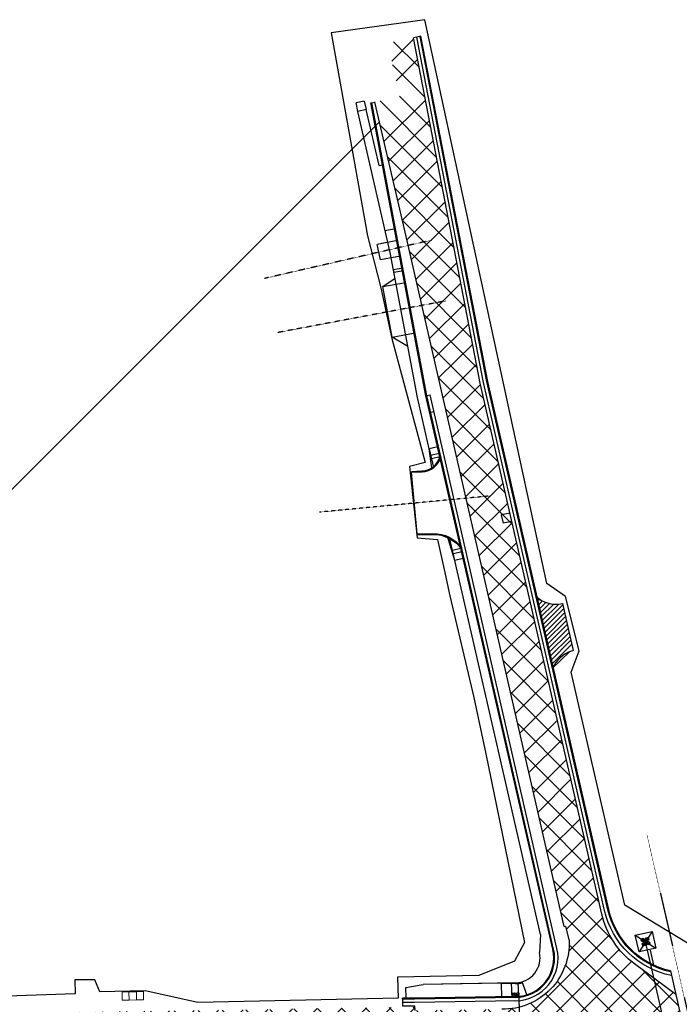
# Model space of a CAD drawing. Header units: feet. Extents: x 2474618 to 2487557, y 495207 to 504443.
# Tile 50 of 158: x 2477404 to 2477789, y 500099 to 500673. Entities that reach past the tile are written whole.
import ezdxf

# ---------------------------------------------------------------- set-up
doc = ezdxf.new("R2010")
doc.units = ezdxf.units.FT
doc.header["$MEASUREMENT"] = 0
for name, pattern in [('constlimit', [0]), ('DGN Style 3', [25.340844, 18.100603, -7.240241]), ('DGN Style 4', [0.027369, 0.013684, -0.006842, 0, -0.006842]), ('OhDOT_USTN7', [0.221, 0.11, -0.028, 0.055, -0.028]), ('rr', [0]), ('rr2', [0])]:
    doc.linetypes.add(name, pattern=pattern)
doc.layers.add('_CIVIL_CONSTRUCTION (Construction)', color=7, linetype='Continuous', lineweight=0)
for name, color, linetype in [('BR_P_Gen_Hatch', 253, 'Continuous'), ('GE_P_Driveway_CL', 7, 'OhDOT_USTN7'), ('PV_P_Curb', 120, 'Continuous'), ('PV_P_Curb_Ramp', 120, 'Continuous'), ('PV_P_Drive', 230, 'Continuous'), ('PV_P_EOP', 7, 'Continuous'), ('PV_P_Saw_Cut_Line', 62, 'Continuous'), ('PV_P_Walk', 231, 'Continuous'), ('RD_P_Cells', 7, 'Continuous'), ('RD_P_RR_2', 6, 'rr2'), ('RD_X_RR_1', 6, 'rr'), ('RD_X_RR_Cells', 1, 'Continuous'), ('RW_P_Const_Limits', 120, 'constlimit')]:
    doc.layers.add(name, color=color, linetype=linetype)

# ---------------------------------------------------------------- blocks, each defined once
blk = doc.blocks.new('*U816')
at = {"layer": 'RD_P_RR_2', "linetype": 'DGN Style 3'}
for p, q in [((-5, 5), (5, 5)), ((-5, -5), (-5, 5)), ((-5, 5), (5, -5)), ((5, 5), (-5, -5)), ((5, 5), (5, -5)), ((5, -5), (-5, -5))]:
    blk.add_line(p, q, dxfattribs=at)
at = {"layer": 'RD_P_RR_2'}
for p, q in [((-1.25, 0.25), (-1.25, -0.25)), ((-0.25, 1.25), (0.25, 1.25)), ((1.25, 0.25), (1.25, -0.25)), ((0.25, -1.25), (-0.25, -1.25))]:
    blk.add_line(p, q, dxfattribs=at)
for centre, radius in [((-1.25, 1.25), 1), ((-1.25, 1.25), 0.8), ((1.25, 1.25), 1), ((1.25, 1.25), 0.8), ((-1.25, -1.25), 1), ((-1.25, -1.25), 0.8), ((1.25, -1.25), 1), ((1.25, -1.25), 0.8)]:
    blk.add_circle(centre, radius, dxfattribs=at)

msp = doc.modelspace()

# ---------------------------------------------------------------- hatches: boundary and pattern name
at = {"layer": 'BR_P_Gen_Hatch', "transparency": 33554508}
h = msp.add_hatch(dxfattribs=at)
h.set_pattern_fill('CROSSHATCH', color=256, scale=0.01, style=0, pattern_type=2)
h.set_pattern_definition([(315, (49541671.841, 9995975.186), (7.0710678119, 7.0710678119), []), (45, (49541671.841, 9995975.186), (-7.0710678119, 7.0710678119), [])])
edge = h.paths.add_edge_path(flags=17)
edge.add_line((2477179.0892, 500092.7061), (2477179.2106, 500090.9326))
edge.add_line((2477179.2106, 500090.9326), (2477180.3597, 500090.9186))
edge.add_line((2477180.3597, 500090.9186), (2477214.6515, 500091.3367))
edge.add_line((2477214.6515, 500091.3367), (2477264.7707, 500092.2851))
edge.add_line((2477264.7707, 500092.2851), (2477314.7329, 500092.8826))
edge.add_line((2477314.7329, 500092.8826), (2477325.9368, 500093.0081))
edge.add_line((2477325.9368, 500093.0081), (2477325.9697, 500090.873))
edge.add_line((2477325.9697, 500090.873), (2477352.0578, 500091.2755))
edge.add_line((2477352.0578, 500091.2755), (2477352.0266, 500093.3002))
edge.add_line((2477352.0266, 500093.3002), (2477356.4614, 500093.3499))
edge.add_line((2477356.4614, 500093.3499), (2477634.4763, 500097.6398))
edge.add_line((2477634.4763, 500097.6398), (2477634.5072, 500095.6339))
edge.add_line((2477634.5072, 500095.6339), (2477685.3023, 500096.4177))
edge.add_arc((2477686.1164, 500134.8607), 38.4516, 268.7869409, 362.8476085)
edge.add_line((2477724.5204, 500136.7709), (2477722.6647, 500144.8749))
edge.add_line((2477722.6647, 500144.8749), (2477721.6949, 500144.6298))
edge.add_line((2477721.6949, 500144.6298), (2477628.0161, 500553.7209))
edge.add_line((2477628.0161, 500553.7209), (2477611.1915, 500625.3747))
edge.add_line((2477611.1915, 500625.3747), (2477625.6978, 500628.6023))
edge.add_line((2477625.6978, 500628.6023), (2477618.7392, 500659.8781))
edge.add_line((2477618.7392, 500659.8781), (2477633.7462, 500662.7851))
edge.add_line((2477633.7462, 500662.7851), (2477672.7437, 500461.4671))
edge.add_line((2477672.7437, 500461.4671), (2477743.6436, 500151.8504))
edge.add_arc((2477792.3821, 500163.0111), 50, 192.8979291, 233.549493)
edge.add_line((2477762.6757, 500122.7926), (2477786.6996, 500105.0479))
edge.add_line((2477786.6996, 500105.0479), (2477800.917, 500042.1951))
edge.add_line((2477800.917, 500042.1951), (2477767.8405, 500041.6847))
edge.add_line((2477767.8405, 500041.6847), (2477783.3966, 499973.7762))
edge.add_line((2477783.3966, 499973.7762), (2477796.2692, 499977.1435))
edge.add_line((2477796.2692, 499977.1435), (2477796.061, 499973.9224))
edge.add_line((2477796.061, 499973.9224), (2477796.1527, 499973.0784))
edge.add_line((2477796.1527, 499973.0784), (2477796.525, 499970.5269))
edge.add_line((2477796.525, 499970.5269), (2477797.0131, 499967.6646))
edge.add_line((2477797.0131, 499967.6646), (2477803.1151, 499941.1471))
edge.add_line((2477803.1151, 499941.1471), (2477805.7422, 499928.4721))
edge.add_line((2477805.7422, 499928.4721), (2477828.5676, 499830.0719))
edge.add_line((2477828.5676, 499830.0719), (2477839.6522, 499781.6995))
edge.add_line((2477839.6522, 499781.6995), (2477841.6197, 499773.1792))
edge.add_line((2477841.6197, 499773.1792), (2477842.3491, 499770.3244))
edge.add_line((2477842.3491, 499770.3244), (2477842.7087, 499770.3632))
edge.add_line((2477842.7087, 499770.3632), (2477851.156, 499733.622))
edge.add_line((2477851.156, 499733.622), (2477861.8182, 499685.7787))
edge.add_line((2477861.8182, 499685.7787), (2477873.4055, 499636.2962))
edge.add_line((2477873.4055, 499636.2962), (2477884.6641, 499587.8681))
edge.add_line((2477884.6641, 499587.8681), (2477896.347, 499539.9104))
edge.add_line((2477896.347, 499539.9104), (2477896.9299, 499538.1052))
edge.add_line((2477896.9299, 499538.1052), (2477907.3093, 499490.773))
edge.add_line((2477907.3093, 499490.773), (2477918.4684, 499443.2154))
edge.add_line((2477918.4684, 499443.2154), (2477930.0798, 499393.9713))
edge.add_line((2477930.0798, 499393.9713), (2477941.7733, 499344.9794))
edge.add_line((2477941.7733, 499344.9794), (2477950.8541, 499303.7283))
edge.add_line((2477950.8541, 499303.7283), (2477917.2714, 499296.4445))
edge.add_line((2477917.2714, 499296.4445), (2477904.3705, 499350.773))
edge.add_line((2477904.3705, 499350.773), (2477882.2682, 499448.2788))
edge.add_line((2477882.2682, 499448.2788), (2477870.7277, 499496.9288))
edge.add_line((2477870.7277, 499496.9288), (2477851.2683, 499578.963))
edge.add_line((2477851.2683, 499578.963), (2477791.9281, 499838.0524))
edge.add_line((2477791.9281, 499838.0524), (2477755.2372, 499998.1768))
edge.add_arc((2477702.3627, 499986.5498), 54.1377, 12.4018413, 89.3373836)
edge.add_line((2477702.9888, 500040.684), (2477477.9068, 500037.2108))
edge.add_arc((2477478.7553, 499982.2173), 55, 90.8840421, 181.1182026)
edge.add_line((2477423.7658, 499981.144), (2477424.9659, 499919.6626))
edge.add_line((2477424.9659, 499919.6626), (2477384.7372, 499918.7062))
edge.add_line((2477384.7372, 499918.7062), (2477383.6979, 499971.9515))
edge.add_arc((2477331.7078, 499970.9367), 52, 1.1182026, 90.8751395)
edge.add_line((2477330.9136, 500022.9307), (2477263.3503, 500021.8986))
edge.add_line((2477263.3503, 500021.8986), (2477263.3833, 500019.7382))
edge.add_line((2477263.3833, 500019.7382), (2477215.6351, 500019.0222))
edge.add_line((2477215.6351, 500019.0222), (2477165.7017, 500018.2581))
edge.add_line((2477165.7017, 500018.2581), (2477115.6578, 500017.4138))
edge.add_line((2477115.6578, 500017.4138), (2477065.5514, 500016.6241))
edge.add_line((2477065.5514, 500016.6241), (2477015.6517, 500015.8647))
edge.add_line((2477015.6517, 500015.8647), (2476965.8352, 500015.1422))
edge.add_line((2476965.8352, 500015.1422), (2476915.7272, 500014.3156))
edge.add_line((2476915.7272, 500014.3156), (2476865.7105, 500013.5355))
edge.add_line((2476865.7105, 500013.5355), (2476815.6265, 500012.8723))
edge.add_line((2476815.6265, 500012.8723), (2476765.5426, 500012.1129))
edge.add_line((2476765.5426, 500012.1129), (2476715.9648, 500011.0957))
edge.add_line((2476715.9648, 500011.0957), (2476665.7046, 500010.2034))
edge.add_line((2476665.7046, 500010.2034), (2476615.7921, 500009.6907))
edge.add_line((2476615.7921, 500009.6907), (2476565.8026, 500008.8113))
edge.add_line((2476565.8026, 500008.8113), (2476516.2169, 500008.0679))
edge.add_line((2476516.2169, 500008.0679), (2476499.0918, 500007.6995))
edge.add_line((2476499.0918, 500007.6995), (2476428.8545, 500006.5154))
edge.add_line((2476428.8545, 500006.5154), (2476428.8061, 500004.833))
edge.add_spline(control_points=[(2476428.8061, 500004.833), (2476426.4042, 500004.8658), (2476421.348, 500004.6235), (2476413.4462, 500003.5072), (2476405.5927, 500000.5047), (2476400.7661, 499997.6228), (2476398.4916, 499995.9626)], knot_values=[0, 0, 0, 0, 0.223171, 0.47356051, 0.7405326, 1, 1, 1, 1], degree=3, periodic=0)
edge.add_line((2476398.4916, 499995.9626), (2476398.2487, 499995.8492))
edge.add_spline(control_points=[(2476398.2487, 499995.8492), (2476397.1681, 499995.0584), (2476395.1948, 499993.4742), (2476389.0164, 499987.7383), (2476382.2662, 499975.6452), (2476378.5868, 499964.0333), (2476377.949, 499957.5534)], knot_values=[0, 0, 0, 0, 0.09022161, 0.17110681, 0.5681344, 1, 1, 1, 1], degree=3, periodic=0)
edge.add_line((2476377.949, 499957.5534), (2476353.7081, 499956.9684))
edge.add_line((2476353.7081, 499956.9684), (2476359.239, 499975.1806))
edge.add_arc((2476428.1321, 499954.2582), 72, 153.6242972, 163.1067352, ccw=False)
edge.add_arc((2476361.8355, 499987.1331), 2, 333.6242973, 451.1417379)
edge.add_line((2476361.7956, 499989.1327), (2476342.5296, 499988.7487))
edge.add_arc((2476342.5695, 499986.7491), 2, 91.1417379, 208.0473479)
edge.add_arc((2476277.2601, 499951.9542), 72, 11.9051064, 28.0473479, ccw=False)
edge.add_line((2476347.7114, 499966.8072), (2476349.8055, 499956.8742))
edge.add_line((2476349.8055, 499956.8742), (2476326.2448, 499956.3056))
edge.add_ellipse((2476251.5978, 499938.5523), major_axis=(-46.8232, 60.9395), ratio=0.99809924, start_angle=245.8816396, end_angle=273.6510031)
edge.add_line((2476309.3164, 499989.0723), (2476308.5788, 499989.6417))
edge.add_line((2476308.5788, 499989.6417), (2476305.036, 499992.8928))
edge.add_line((2476305.036, 499992.8928), (2476301.8805, 499995.0112))
edge.add_spline(control_points=[(2476301.8805, 499995.0112), (2476297.9514, 499997.3612), (2476289.861, 500001.0076), (2476280.5725, 500002.1411), (2476275.8352, 500002.4201), (2476275.5161, 500002.4367)], knot_values=[0, 0, 0, 0, 0.48467063, 0.96532742, 1, 1, 1, 1], degree=3, periodic=0)
edge.add_line((2476275.5161, 500002.4367), (2476275.0019, 500003.3437))
edge.add_line((2476275.0019, 500003.3437), (2476273.5057, 500003.8452))
edge.add_line((2476273.5057, 500003.8452), (2476266.0597, 500004.0502))
edge.add_line((2476266.0597, 500004.0502), (2476240.9985, 500003.8259))
edge.add_line((2476240.9985, 500003.8259), (2476215.9325, 500003.5135))
edge.add_line((2476215.9325, 500003.5135), (2476190.5205, 500003.0474))
edge.add_line((2476190.5205, 500003.0474), (2476165.7989, 500002.759))
edge.add_line((2476165.7989, 500002.759), (2476140.9427, 500002.3665))
edge.add_line((2476140.9427, 500002.3665), (2476116.0305, 500002.0461))
edge.add_line((2476116.0305, 500002.0461), (2476090.8603, 500001.5736))
edge.add_line((2476090.8603, 500001.5736), (2476065.9914, 500001.258))
edge.add_line((2476065.9914, 500001.258), (2476041.0231, 500000.8335))
edge.add_line((2476041.0231, 500000.8335), (2476015.9154, 500000.4314))
edge.add_line((2476015.9154, 500000.4314), (2475990.9952, 500000.0805))
edge.add_line((2475990.9952, 500000.0805), (2475940.9881, 499999.318))
edge.add_line((2475940.9881, 499999.318), (2475918.3795, 499998.8102))
edge.add_line((2475918.3795, 499998.8102), (2475890.9746, 499998.5122))
edge.add_line((2475890.9746, 499998.5122), (2475871.4034, 499998.155))
edge.add_line((2475871.4034, 499998.155), (2475871.2604, 500007.4186))
edge.add_line((2475871.2604, 500007.4186), (2475763.4205, 500005.7545))
edge.add_line((2475763.4205, 500005.7545), (2475762.2939, 500078.7662))
edge.add_line((2475762.2939, 500078.7662), (2475764.6737, 500078.8045))
edge.add_line((2475764.6737, 500078.8045), (2475789.9048, 500079.2531))
edge.add_line((2475789.9048, 500079.2531), (2475814.4662, 500079.4709))
edge.add_line((2475814.4662, 500079.4709), (2475839.4409, 500079.9627))
edge.add_line((2475839.4409, 500079.9627), (2475864.5918, 500080.2655))
edge.add_line((2475864.5918, 500080.2655), (2475889.5825, 500080.5298))
edge.add_line((2475889.5825, 500080.5298), (2475914.5989, 500080.9592))
edge.add_line((2475914.5989, 500080.9592), (2475939.5832, 500081.1802))
edge.add_line((2475939.5832, 500081.1802), (2475964.6428, 500081.0825))
edge.add_line((2475964.6428, 500081.0825), (2475989.5758, 500079.8794))
edge.add_line((2475989.5758, 500079.8794), (2476014.6515, 500078.5466))
edge.add_line((2476014.6515, 500078.5466), (2476039.6278, 500077.1977))
edge.add_line((2476039.6278, 500077.1977), (2476064.673, 500076.0715))
edge.add_line((2476064.673, 500076.0715), (2476089.7101, 500074.9566))
edge.add_line((2476089.7101, 500074.9566), (2476104.3601, 500074.4151))
edge.add_line((2476104.3601, 500074.4151), (2476114.632, 500074.2693))
edge.add_line((2476114.632, 500074.2693), (2476139.6659, 500074.6138))
edge.add_line((2476139.6659, 500074.6138), (2476164.5654, 500075.1712))
edge.add_line((2476164.5654, 500075.1712), (2476189.7291, 500075.6646))
edge.add_line((2476189.7291, 500075.6646), (2476214.747, 500076.0844))
edge.add_line((2476214.747, 500076.0844), (2476239.733, 500076.5746))
edge.add_line((2476239.733, 500076.5746), (2476264.7493, 500076.8389))
edge.add_line((2476264.7493, 500076.8389), (2476289.692, 500077.1929))
edge.add_line((2476289.692, 500077.1929), (2476314.7692, 500077.5614))
edge.add_line((2476314.7692, 500077.5614), (2476339.5741, 500077.8065))
edge.add_line((2476339.5741, 500077.8065), (2476364.5488, 500078.428))
edge.add_line((2476364.5488, 500078.428), (2476389.6709, 500078.7388))
edge.add_line((2476389.6709, 500078.7388), (2476414.668, 500078.9086))
edge.add_line((2476414.668, 500078.9086), (2476439.6171, 500079.1217))
edge.add_line((2476439.6171, 500079.1217), (2476464.5838, 500079.5302))
edge.add_line((2476464.5838, 500079.5302), (2476489.3342, 500080.0989))
edge.add_line((2476489.3342, 500080.0989), (2476514.8071, 500080.6051))
edge.add_line((2476514.8071, 500080.6051), (2476554.9877, 500081.4526))
edge.add_line((2476554.9877, 500081.4526), (2476564.6845, 500082.268))
edge.add_line((2476564.6845, 500082.268), (2476615.092, 500083.6344))
edge.add_line((2476615.092, 500083.6344), (2476650.449, 500083.1451))
edge.add_line((2476650.449, 500083.1451), (2476654.3403, 500082.8671))
edge.add_line((2476654.3403, 500082.8671), (2476715.6087, 500083.8259))
edge.add_line((2476715.6087, 500083.8259), (2476764.6471, 500084.6213))
edge.add_line((2476764.6471, 500084.6213), (2476815.0578, 500085.0025))
edge.add_line((2476815.0578, 500085.0025), (2476864.8807, 500085.8035))
edge.add_line((2476864.8807, 500085.8035), (2476914.7196, 500086.6461))
edge.add_line((2476914.7196, 500086.6461), (2476964.8292, 500087.3606))
edge.add_line((2476964.8292, 500087.3606), (2477000.0728, 500088.04))
edge.add_line((2477000.0728, 500088.04), (2477064.6783, 500089.0026))
edge.add_line((2477064.6783, 500089.0026), (2477085.1275, 500089.653))
edge.add_line((2477085.1275, 500089.653), (2477085.8472, 500091.4286))
edge.add_arc((2477087.0772, 500125.7255), 34.3189, 267.9459991, 278.0273174)
edge.add_line((2477091.8697, 500091.7428), (2477176.1228, 500092.8625))
edge.add_spline(control_points=[(2477176.1228, 500092.8625), (2477177.1016, 500092.7749), (2477178.09, 500092.7225), (2477179.0892, 500092.7061)], knot_values=[0, 0, 0, 0, 1, 1, 1, 1], degree=3, periodic=0)
at = {"layer": 'BR_P_Gen_Hatch'}
h = msp.add_hatch(dxfattribs=at)
h.set_pattern_fill('HATCH', color=256, scale=0.01, style=0, pattern_type=2)
h.set_pattern_definition([(45, (49554345.463, 10006529.3262), (-1.41421356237, 1.41421356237), [])])
h.paths.add_polyline_path([(2477725.9742, 500305.203), (2477726.6829, 500305.4604), (2477726.9814, 500305.5478), (2477720.618, 500332.9934), (2477720.5454, 500333.0215), (2477719.6583, 500332.7886, -0.2338879), (2477705.3233, 500337.1133), (2477714.929, 500295.1656, -0.21861803)], flags=17)
at = {"layer": 'PV_P_Curb_Ramp', "linetype": 'Continuous', "lineweight": 0}
h = msp.add_hatch(dxfattribs=at)
h.set_pattern_fill('TDOMEP', scale=0.1, style=0, pattern_type=2)
h.set_pattern_definition([(244.193962, (49553584.46765, 10002050.07556), (-2.02062327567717, -4.5234419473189), [0.08452, -16.27196]), (276.308792, (49553584.43086, 10002049.99946), (0.0964390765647, -2.2135013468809), [0.084254, -16.56964]), (309.364615, (49553584.44012, 10002049.91572), (5.8712907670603, -7.5061575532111), [0.084514, -10.993492]), (341.938672, (49553584.49372, 10002049.85038), (3.36847074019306, -0.96209184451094), [0.084474, -18.845632]), (15.023525, (49553584.57403, 10002049.82419), (14.24310104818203, 3.94710624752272), [0.084562, -20.342272]), (47.494717, (49553584.6557, 10002049.8461), (2.213500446, 0.0964390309), [0.084352, -1.482314]), (79.96591, (49553584.7127, 10002049.9083), (-2.69339800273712, -14.53241832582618), [0.084378, -20.342456]), (113.051, (49553584, 10002050), (6.16066905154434, -14.14664274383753), [0.084604, -18.8455]), (145.62482, (49553584.69427, 10002050.06923), (7.9883530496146, -5.1962170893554), [0.08451, -10.993496]), (178.681, (49553584, 10002050), (2.21350674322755, 0.09645275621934), [0.084552, -16.56934]), (210.795, (49553584, 10002050), (9.7197092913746, 5.96764991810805), [0.084328, -16.27216]), (244.193962, (49553583.93839, 10002049.49807), (-2.02062327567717, -4.5234419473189), [0.08452, -16.27196]), (276.308792, (49553583.9016, 10002049.42198), (0.0964390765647, -2.2135013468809), [0.084254, -16.56964]), (309.364615, (49553583.91085, 10002049.33824), (5.8712907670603, -7.5061575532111), [0.084514, -10.993492]), (341.938672, (49553583.96446, 10002049.2729), (3.36847074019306, -0.96209184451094), [0.084474, -18.845632]), (15.023525, (49553584.04477, 10002049.2467), (14.24310104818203, 3.94710624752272), [0.084562, -20.342272]), (47.494717, (49553584.1264, 10002049.2686), (2.213500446, 0.0964390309), [0.084352, -1.482314]), (79.96591, (49553584.18343, 10002049.33081), (-2.69339800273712, -14.53241832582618), [0.084378, -20.342456]), (113.051, (49553584, 10002050), (6.16066905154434, -14.14664274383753), [0.084604, -18.8455]), (145.62482, (49553584.165, 10002049.49175), (7.9883530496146, -5.1962170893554), [0.08451, -10.993496]), (178.681, (49553584, 10002050), (2.21350674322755, 0.09645275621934), [0.084552, -16.56934]), (210.795, (49553584, 10002050), (9.7197092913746, 5.96764991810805), [0.084328, -16.27216]), (244.193962, (49553583.89017, 10002050.60482), (-2.02062327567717, -4.5234419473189), [0.08452, -16.27196]), (276.308792, (49553583.85337, 10002050.52873), (0.0964390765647, -2.2135013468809), [0.084254, -16.56964]), (309.364615, (49553583.86263, 10002050.44499), (5.8712907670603, -7.5061575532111), [0.084514, -10.993492]), (341.938672, (49553583.91624, 10002050.37965), (3.36847074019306, -0.96209184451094), [0.084474, -18.845632]), (15.023525, (49553583.99655, 10002050.35346), (14.24310104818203, 3.94710624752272), [0.084562, -20.342272]), (47.494717, (49553584.0782, 10002050.3754), (2.213500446, 0.0964390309), [0.084352, -1.482314]), (79.96591, (49553584.13521, 10002050.43756), (-2.69339800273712, -14.53241832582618), [0.084378, -20.342456]), (113.051, (49553584, 10002050), (6.16066905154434, -14.14664274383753), [0.084604, -18.8455]), (145.62482, (49553584.11679, 10002050.5985), (7.9883530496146, -5.1962170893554), [0.08451, -10.993496]), (178.681, (49553584, 10002050), (2.21350674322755, 0.09645275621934), [0.084552, -16.56934]), (210.795, (49553584, 10002050), (9.7197092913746, 5.96764991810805), [0.084328, -16.27216]), (244.193962, (49553583.3609, 10002050.02734), (-2.02062327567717, -4.5234419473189), [0.08452, -16.27196]), (276.308792, (49553583.32411, 10002049.95125), (0.0964390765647, -2.2135013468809), [0.084254, -16.56964]), (309.364615, (49553583.33337, 10002049.8675), (5.8712907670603, -7.5061575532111), [0.084514, -10.993492]), (341.938672, (49553583.38697, 10002049.80216), (3.36847074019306, -0.96209184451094), [0.084474, -18.845632]), (15.023525, (49553583.46728, 10002049.77597), (14.24310104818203, 3.94710624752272), [0.084562, -20.342272]), (47.494717, (49553583.549, 10002049.7979), (2.213500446, 0.0964390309), [0.084352, -1.482314]), (79.96591, (49553583.60595, 10002049.86008), (-2.69339800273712, -14.53241832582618), [0.084378, -20.342456]), (113.051, (49553584, 10002050), (6.16066905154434, -14.14664274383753), [0.084604, -18.8455]), (145.62482, (49553583.58752, 10002050.02101), (7.9883530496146, -5.1962170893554), [0.08451, -10.993496]), (178.681, (49553584, 10002050), (2.21350674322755, 0.09645275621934), [0.084552, -16.56934]), (210.795, (49553584, 10002050), (9.7197092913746, 5.96764991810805), [0.084328, -16.27216]), (254.059768, (49553583.9998, 10002049.4418), (0.096438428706, -2.213501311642), [0.057852, -3.445322]), (303.458474, (49553583.98393, 10002049.38614), (2.4063798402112, -4.3305632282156), [0.057186, -6.402346]), (356.154526, (49553584.01546, 10002049.33843), (7.7954751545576, -0.769213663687), [0.058356, -9.973206]), (47.494717, (49553584.0737, 10002049.3345), (2.213500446, 0.0964390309), [0.058084, -1.508582]), (98.834909, (49553584.11293, 10002049.37734), (0.0964392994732, -2.2135013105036), [0.057998, -9.973564]), (150.023525, (49553584.10402, 10002049.43465), (6.8333820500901, -4.1376852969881), [0.058012, -14.38594]), (203.051, (49553584, 10002050), (3.27203385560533, 1.2514257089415), [0.058214, -18.8719]), (254.059768, (49553583.42234, 10002049.971), (0.096438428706, -2.213501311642), [0.057852, -3.445322]), (303.458474, (49553583.40645, 10002049.9154), (2.4063798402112, -4.3305632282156), [0.057186, -6.402346]), (356.154526, (49553583.43798, 10002049.8677), (7.7954751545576, -0.769213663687), [0.058356, -9.973206]), (47.494717, (49553583.4962, 10002049.8638), (2.213500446, 0.0964390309), [0.058084, -1.508582]), (98.834909, (49553583.53545, 10002049.9066), (0.0964392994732, -2.2135013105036), [0.057998, -9.973564]), (150.023525, (49553583.52654, 10002049.96391), (6.8333820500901, -4.1376852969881), [0.058012, -14.38594]), (203.051, (49553584, 10002050), (3.27203385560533, 1.2514257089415), [0.058214, -18.8719]), (254.059768, (49553583.9516, 10002050.5485), (0.096438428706, -2.213501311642), [0.057852, -3.445322]), (303.458474, (49553583.9357, 10002050.4929), (2.4063798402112, -4.3305632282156), [0.057186, -6.402346]), (356.154526, (49553583.96724, 10002050.44518), (7.7954751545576, -0.769213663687), [0.058356, -9.973206]), (47.494717, (49553584.0255, 10002050.4413), (2.213500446, 0.0964390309), [0.058084, -1.508582]), (98.834909, (49553584.0647, 10002050.4841), (0.0964392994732, -2.2135013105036), [0.057998, -9.973564]), (150.023525, (49553584.0558, 10002050.5414), (6.8333820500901, -4.1376852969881), [0.058012, -14.38594]), (203.051, (49553584, 10002050), (3.27203385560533, 1.2514257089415), [0.058214, -18.8719]), (254.059768, (49553584.5291, 10002050.01925), (0.096438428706, -2.213501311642), [0.057852, -3.445322]), (303.458474, (49553584.5132, 10002049.96362), (2.4063798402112, -4.3305632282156), [0.057186, -6.402346]), (356.154526, (49553584.54473, 10002049.91591), (7.7954751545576, -0.769213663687), [0.058356, -9.973206]), (47.494717, (49553584.603, 10002049.912), (2.213500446, 0.0964390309), [0.058084, -1.508582]), (98.834909, (49553584.6422, 10002049.95482), (0.0964392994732, -2.2135013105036), [0.057998, -9.973564]), (150.023525, (49553584.63329, 10002050.01213), (6.8333820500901, -4.1376852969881), [0.058012, -14.38594]), (203.051, (49553584, 10002050), (3.27203385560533, 1.2514257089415), [0.058214, -18.8719])])
h.paths.add_polyline_path([(2477691.2567, 500103.7586), (2477691.1744, 500105.7611, -0.00104169), (2477695.1712, 500105.9212), (2477695.2533, 500103.9229, 0.00206989)])
at = {"layer": 'RD_P_Cells', "lineweight": 13, "transparency": 33554559}
h = msp.add_hatch(dxfattribs=at)
h.set_pattern_fill('AR-CONC', color=204, style=0, pattern_type=2)
h.set_pattern_definition([(50, (2477626.3745, 500523.0673), (7.1726, -0.6275), [0.75, -8.25]), (355, (2477626.3745, 500523.067), (-1.3875, 7.522), [0.6, -6.6]), (100.45, (2477626.972, 500523.015), (5.785, 6.8944), [0.6374, -7.0114]), (46.18, (2477626.3745, 500525.067), (10.672, -1.655), [1.125, -12.375]), (96.64, (2477627.264, 500524.929), (9.347, 9.741), [0.956, -10.517]), (351.18, (2477626.375, 500525.067), (9.347, 9.741), [0.9, -9.9]), (21, (2477627.3745, 500524.5673), (5.969, -4.026), [0.75, -8.25]), (326, (2477627.3745, 500524.567), (2.433, 7.2515), [0.6, -6.6]), (71.45, (2477627.872, 500524.232), (8.402, 3.225), [0.6374, -7.0114]), (37.5, (2477626.3745, 500523.0673), (0.1216, 3.3289), [0, -6.52, 0, -6.7, 0, -6.625]), (7.5, (2477626.3745, 500523.0673), (2.6307, 3.9441), [0, -3.82, 0, -6.37, 0, -2.525]), (327.5, (2477624.1445, 500523.0673), (5.3382, -0.2255), [0, -2.5, 0, -7.8, 0, -10.35]), (317.5, (2477623.1445, 500523.0673), (5.832, 1.001), [0, -3.25, 0, -5.18, 0, -7.35])])
h.paths.add_polyline_path([(2477622.453, 500526.1022), (2477622.1758, 500527.5762), (2477627.0896, 500528.5006), (2477627.3669, 500527.0265)], flags=0)

# ---------------------------------------------------------------- linework, layer by layer
at = {"layer": '_CIVIL_CONSTRUCTION (Construction)', "color": 7, "linetype": 'Continuous', "lineweight": 0, "transparency": 33554559}
for centre in [(2477681.1909, 500103.1105), (2477685.2189, 500103.1792)]:
    msp.add_arc(centre, 0.05, 0, 359.9999943, dxfattribs=at)
at = {"layer": 'BR_P_Gen_Hatch'}
msp.add_line((2477695.2741, 500103.4217), (2477696.4448, 500030.5818), dxfattribs=at)
at = {"layer": 'BR_P_Gen_Hatch', "flags": 128}
msp.add_lwpolyline([(2477714.929, 500295.1656), (2477705.3233, 500337.1133, 0.2338879), (2477719.6583, 500332.7886), (2477720.5454, 500333.0215), (2477720.618, 500332.9934), (2477726.9814, 500305.5478), (2477726.6829, 500305.4604), (2477725.9742, 500305.203, 0.21861803)], format="xyb", close=True, dxfattribs=at)
at = {"layer": 'BR_P_Gen_Hatch', "transparency": 33554559}
msp.add_lwpolyline([(2477786.6996, 500105.0479), (2477800.917, 500042.1951)], dxfattribs=at)
at = {"layer": 'GE_P_Driveway_CL'}
for p, q in [((2477644.4116, 500544.8446), (2477546.9355, 500522.5194)), ((2477652.5353, 500509.3751), (2477554.259, 500490.8883)), ((2477678.5739, 500395.6861), (2477579.0206, 500386.2448))]:
    msp.add_line(p, q, dxfattribs=at)
at = {"layer": 'PV_P_Curb'}
for p, q in [((2477676.6503, 500462.3271), (2477637.6622, 500663.5999)), ((2477677.1377, 500462.4387), (2477638.1504, 500663.7085)), ((2477608.9599, 500624.8782), (2477609.4482, 500624.9869)), ((2477641.0782, 500454.1371), (2477608.9599, 500624.8782)), ((2477641.5677, 500454.2392), (2477609.4482, 500624.9869)), ((2477747.1661, 500154.388), (2477676.6503, 500462.3271)), ((2477747.6534, 500154.4996), (2477677.1377, 500462.4387)), ((2477715.0095, 500131.3398), (2477641.0782, 500454.1371)), ((2477641.5677, 500454.2392), (2477641.0803, 500454.1276)), ((2477715.4969, 500131.4514), (2477641.5677, 500454.2392)), ((2477643.8003, 500444.4916), (2477643.3129, 500444.38)), ((2477632.6069, 500409.9754), (2477638.765, 500410.258)), ((2477632.6298, 500409.4759), (2477638.7879, 500409.7585)), ((2477636.0411, 500373.5054), (2477645.1585, 500373.712)), ((2477636.0524, 500373.0055), (2477645.1698, 500373.2122)), ((2477685.2189, 500103.1792), (2477685.1808, 500111.6798)), ((2477693.3332, 500111.3188), (2477685.1894, 500111.1799)), ((2477691.2764, 500103.2825), (2477690.9236, 500111.7778)), ((2477695.2741, 500103.4217), (2477694.9211, 500111.9343)), ((2477700.1699, 500104.4419), (2477697.2556, 500112.4316)), ((2477627.3813, 500102.3281), (2477627.3817, 500102.8281)), ((2477634.3956, 500102.8126), (2477627.3817, 500102.8294)), ((2477693.4611, 500103.8199), (2477634.3956, 500102.8126)), ((2477693.4611, 500103.8199), (2477634.3956, 500102.8126)), ((2477693.4696, 500103.3199), (2477634.4042, 500102.3127)), ((2477691.2764, 500103.2825), (2477690.2766, 500103.2655)), ((2477634.4042, 500102.3127), (2477627.3813, 500102.3281))]:
    msp.add_line(p, q, dxfattribs=at)
for centre, radius, start, end in [((2477638.2379, 500421.7459), 11.5, 272.626969, 343.3083101), ((2477638.2379, 500421.7459), 12, 272.626969, 343.9451315), ((2477693.0774, 500126.3166), 22.5, 270.9770175, 12.9001558), ((2477693.0774, 500126.3166), 23, 270.9770175, 12.9001558), ((2477693.0774, 500126.3166), 15, 270.9770175, 286.7474114)]:
    msp.add_arc(centre, radius, start, end, dxfattribs=at)
at = {"layer": 'PV_P_Curb', "extrusion": (0, 0, -1)}
for centre, radius, start, end in [((-2477645.6116, 500353.7172), 20, 88.7016801, 144.7681991), ((-2477645.6116, 500353.7172), 19.5, 88.7016801, 144.4799792), ((-2477793.955, 500165.1023), 48, 282.3360466, 347.1020709), ((-2477793.955, 500165.1023), 47.5, 282.6198442, 347.1020709)]:
    msp.add_arc(centre, radius, start, end, dxfattribs=at)
at = {"layer": 'PV_P_Curb_Ramp'}
for p, q in [((2477623.2839, 500551.4362), (2477617.3797, 500550.3256)), ((2477627.581, 500528.593), (2477622.1758, 500527.5762)), ((2477622.453, 500526.1022), (2477627.8582, 500527.119)), ((2477647.9138, 500424.2914), (2477643.04, 500423.1751)), ((2477643.04, 500423.1751), (2477645.5471, 500412.2288)), ((2477648.8068, 500420.3924), (2477643.933, 500419.2761)), ((2477649.2533, 500418.4428), (2477644.3795, 500417.3266)), ((2477657.9486, 500358.0816), (2477654.8904, 500371.4345)), ((2477661.4829, 500365.0464), (2477656.6091, 500363.9302)), ((2477661.9294, 500363.0969), (2477657.0556, 500361.9806)), ((2477662.8224, 500359.1979), (2477657.9486, 500358.0816))]:
    msp.add_line(p, q, dxfattribs=at)
at = {"layer": 'PV_P_Curb_Ramp', "flags": 128}
for points in [[(2477644.6628, 500411.6107), (2477644.544, 500412.1291), (2477643.04, 500423.1751)], [(2477657.9486, 500358.0816), (2477653.8773, 500371.3787), (2477653.7367, 500371.9924)]]:
    msp.add_lwpolyline(points, dxfattribs=at)
msp.add_lwpolyline([(2477691.2567, 500103.7586), (2477691.1744, 500105.7611, -0.00104169), (2477695.1712, 500105.9212), (2477695.2533, 500103.9229, 0.00206989)], format="xyb", close=True, dxfattribs=at)
at = {"layer": 'PV_P_Drive'}
for p, q in [((2477624.578, 500544.5569), (2477612.593, 500542.3024)), ((2477614.6583, 500533.2849), (2477612.593, 500542.3024)), ((2477617.2044, 500543.3511), (2477612.6002, 500542.2712)), ((2477626.2869, 500535.4724), (2477614.6583, 500533.2849)), ((2477615.885, 500517.7439), (2477623.08, 500522.7694)), ((2477615.885, 500517.7439), (2477629.1523, 500520.2396)), ((2477621.4311, 500488.261), (2477615.885, 500517.7439)), ((2477621.4311, 500488.261), (2477634.6984, 500490.7567)), ((2477630.5873, 500482.8606), (2477621.4311, 500488.261))]:
    msp.add_line(p, q, dxfattribs=at)
at = {"layer": 'PV_P_EOP'}
for p, q in [((2477638.1504, 500663.7085), (2477635.7092, 500663.1653)), ((2477674.6932, 500461.9136), (2477635.7092, 500663.1653)), ((2477745.2165, 500153.9415), (2477674.6932, 500461.9136)), ((2477641.5677, 500454.2392), (2477643.5173, 500454.6857)), ((2477717.4464, 500131.8979), (2477643.5173, 500454.6857)), ((2477643.8003, 500444.4916), (2477645.7498, 500444.9381)), ((2477636.0411, 500373.5054), (2477632.6298, 500409.4759)), ((2477627.3813, 500102.3281), (2477627.4122, 500100.328)), ((2477634.3998, 500100.3127), (2477627.4122, 500100.328)), ((2477693.5037, 500101.3202), (2477634.435, 500100.3129))]:
    msp.add_line(p, q, dxfattribs=at)
at = {"layer": 'PV_P_EOP', "extrusion": (0, 0, -1)}
msp.add_arc((-2477793.955, 500165.1023), 50, 281.2635308, 347.1020709, dxfattribs=at)
at = {"layer": 'PV_P_EOP'}
msp.add_arc((2477693.0774, 500126.3166), 25, 270.9770175, 12.9001558, dxfattribs=at)
at = {"layer": 'PV_P_Saw_Cut_Line'}
for p, q in [((2477635.7097, 500663.1654), (2477633.7462, 500662.7851)), ((2477672.7437, 500461.4671), (2477633.7462, 500662.7851)), ((2477609.4482, 500624.9869), (2477611.1915, 500625.3747)), ((2477628.0161, 500553.7209), (2477611.1915, 500625.3747)), ((2477721.6949, 500144.6298), (2477628.0161, 500553.7209)), ((2477743.6436, 500151.8504), (2477672.7437, 500461.4671)), ((2477690.0964, 500385.6884), (2477685.0083, 500384.6252)), ((2477685.0083, 500384.6252), (2477686.031, 500379.7309)), ((2477691.2127, 500380.8137), (2477686.031, 500379.7309)), ((2477721.6949, 500144.6298), (2477722.6647, 500144.8749)), ((2477724.5204, 500136.7709), (2477722.6647, 500144.8749)), ((2477786.6996, 500105.0479), (2477762.6757, 500122.7926)), ((2477783.5771, 500118.7498), (2477786.6996, 500105.0479))]:
    msp.add_line(p, q, dxfattribs=at)
at = {"layer": 'PV_P_Saw_Cut_Line', "flags": 128}
msp.add_lwpolyline([(2477627.3817, 500102.8281), (2477627.4078, 500098.328), (2477634.4659, 500098.3125), (2477634.5072, 500095.6339)], dxfattribs=at)
at = {"layer": 'PV_P_Saw_Cut_Line', "transparency": 33554559, "extrusion": (0, 0, -1)}
msp.add_arc((-2477792.3821, 500163.0111), 50, 306.450507, 347.1020709, dxfattribs=at)
at = {"layer": 'PV_P_Saw_Cut_Line', "extrusion": (0, 0, -1)}
msp.add_arc((-2477686.1164, 500134.8607), 38.4516, 177.1523915, 271.2130591, dxfattribs=at)
at = {"layer": 'PV_P_Walk'}
for p, q in [((2477605.1478, 500625.8927), (2477600.3184, 500624.8182)), ((2477605.1478, 500625.8927), (2477606.3154, 500621.0302)), ((2477601.4347, 500619.9443), (2477600.3184, 500624.8182)), ((2477606.3154, 500621.0302), (2477601.4347, 500619.9443)), ((2477620.2714, 500537.7), (2477601.4347, 500619.9443)), ((2477613.7772, 500588.4508), (2477606.3154, 500621.0302)), ((2477613.7772, 500588.4508), (2477615.7427, 500588.8205)), ((2477636.1825, 500453.1164), (2477620.2714, 500537.7)), ((2477643.04, 500423.1751), (2477636.1825, 500453.1164)), ((2477707.9032, 500139.9711), (2477657.9486, 500358.0816)), ((2477707.9032, 500139.9711), (2477707.2115, 500129.5538)), ((2477629.4269, 500109.0298), (2477639.3964, 500110.899)), ((2477629.5327, 500102.8243), (2477629.4269, 500109.0298)), ((2477693.3247, 500111.8187), (2477639.3964, 500110.899)), ((2477685.0802, 500111.6781), (2477639.3964, 500110.899))]:
    msp.add_line(p, q, dxfattribs=at)
msp.add_arc((2477693.0774, 500126.3166), 14.5, 270.9770175, 12.9001558, dxfattribs=at)
at = {"layer": 'RD_P_Cells', "color": 204, "lineweight": 13, "transparency": 33554559}
for p, q in [((2477463.917, 500106.5008), (2477467.9167, 500106.5568)), ((2477463.9838, 500101.7401), (2477463.917, 500106.5008)), ((2477467.9837, 500101.7703), (2477467.9167, 500106.5568)), ((2477472.3506, 500106.6185), (2477476.35, 500106.6869)), ((2477476.4313, 500101.9336), (2477476.35, 500106.6869)), ((2477463.9838, 500101.7401), (2477467.9837, 500101.7703)), ((2477467.9837, 500101.7703), (2477472.4324, 500101.836)), ((2477472.4324, 500101.836), (2477476.4313, 500101.9336))]:
    msp.add_line(p, q, dxfattribs=at)
at = {"layer": 'RD_P_Cells', "color": 204, "lineweight": 13, "transparency": 33554559, "flags": 128}
msp.add_lwpolyline([(2477622.453, 500526.1022), (2477622.1758, 500527.5762), (2477627.0896, 500528.5006), (2477627.3669, 500527.0265)], close=True, dxfattribs=at)
msp.add_lwpolyline([(2477472.4324, 500101.836), (2477472.3506, 500106.6185), (2477467.9167, 500106.5568)], dxfattribs=at)
at = {"layer": 'RD_P_RR_2'}
msp.add_line((2477802.8548, 499989.3739), (2477769.1171, 500135.8019), dxfattribs=at)
at = {"layer": 'RD_X_RR_1', "linetype": 'DGN Style 4', "flags": 128}
msp.add_lwpolyline([(2477769.8982, 500198.1785), (2477777.9081, 500163.5199), (2477787.4126, 500121.8911), (2477800.475, 500064.571), (2477811.3252, 500015.9288), (2477819.1195, 499981.9805), (2477823.0259, 499964.4559)], dxfattribs=at)
at = {"layer": 'RD_X_RR_Cells'}
msp.add_line((2477771.7749, 500130.7989), (2477773.749, 500122.1143), dxfattribs=at)
at = {"layer": 'RW_P_Const_Limits'}
for p, q in [((2477640.4287, 500673.3898), (2477585.8472, 500665.7733)), ((2477711.5107, 500344.7238), (2477640.4287, 500673.3898)), ((2477585.8472, 500665.7733), (2477607.0307, 500547.3764)), ((2477722.505, 500337.0137), (2477711.5107, 500344.7238)), ((2477730.3364, 500305.4044), (2477722.505, 500337.0137)), ((2477725.8266, 500292.9522), (2477730.3364, 500305.4044)), ((2477756.9413, 500157.0806), (2477725.8266, 500292.9522)), ((2477676.082, 500245.2595), (2477698.5581, 500135.2354)), ((2477808.3367, 500125.8005), (2477756.9413, 500157.0806)), ((2477698.5581, 500135.2354), (2477692.7094, 500124.3969)), ((2477692.7094, 500124.3969), (2477671.9821, 500116.0755)), ((2477671.9821, 500116.0755), (2477624.5495, 500115.1697)), ((2477624.5495, 500115.1697), (2477624.7862, 500102.7724)), ((2477447.9713, 500113.5622), (2477436.4299, 500113.4606)), ((2477436.4299, 500113.4606), (2477436.5013, 500105.3528)), ((2477450.9291, 500106.5857), (2477447.9713, 500113.5622)), ((2477436.5013, 500105.3528), (2477365.3057, 500102.97)), ((2477624.7862, 500102.7724), (2477508.0298, 500100.2725))]:
    msp.add_line(p, q, dxfattribs=at)
at = {"layer": 'RW_P_Const_Limits', "flags": 128}
for points in [[(2477607.0307, 500547.3764), (2477614.7927, 500516.9582), (2477621.2787, 500487.5218), (2477640.7117, 500415.1879), (2477631.578, 500412.8399), (2477635.8786, 500371.297), (2477647.743, 500370.3338), (2477651.7778, 500352.7879)], [(2477651.7778, 500352.7879), (2477655.0838, 500337.3966), (2477669.0642, 500278.221), (2477676.082, 500245.2595)], [(2477508.0298, 500100.2725), (2477477.4436, 500107.1811), (2477450.9291, 500106.5857)]]:
    msp.add_lwpolyline(points, dxfattribs=at)

# ---------------------------------------------------------------- block references
at = {"layer": 'RD_P_RR_2', "linetype": 'DGN Style 3', "rotation": 12.86105078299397}
msp.add_blockref('*U816', (2477769.1171, 500135.8019), dxfattribs=at)

doc.saveas('drawing.dxf')
